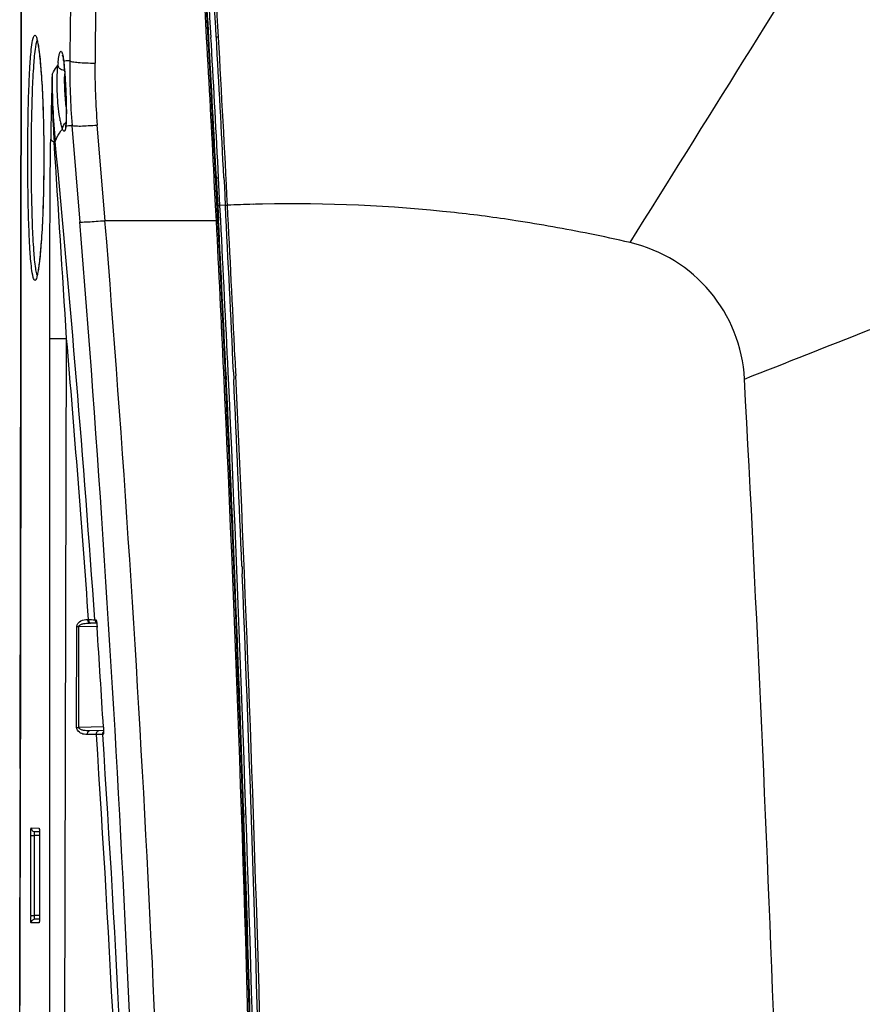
# Model space of a CAD drawing. Header units: millimetres. Extents: x 0 to 1660, y 0 to 1166.
# Tile 20 of 94: x 578 to 691, y 539 to 672. Entities that reach past the tile are written whole.
import ezdxf

# ---------------------------------------------------------------- set-up
doc = ezdxf.new("R2010")
doc.units = ezdxf.units.MM
doc.header["$LTSCALE"] = 65.395
doc.layers.get('0').update_dxf_attribs({"linetype": 'CONTINUOUS'})

msp = doc.modelspace()

# ---------------------------------------------------------------- linework, layer by layer
at = {"color": 9, "linetype": 'Continuous'}
for p, q in [((577.76, 632.05), (577.9, 755.26)), ((603.42, 668.3), (603.37, 669.22)), ((583.52, 666.02), (583.53, 665.9)), ((585.72, 644.34), (584.66, 657.33)), ((589.09, 644.52), (588.04, 657.41)), ((603.82, 649.94), (603.8, 650.26)), ((603.99, 646.58), (603.82, 649.94)), ((604.1, 650.28), (604.08, 650.28)), ((604.29, 646.56), (604.1, 650.28)), ((604.58, 646.56), (604.4, 650.28)), ((604.1, 644.51), (603.99, 646.58)), ((604.39, 644.53), (604.29, 646.56)), ((605.3, 646.59), (604.58, 646.56)), ((604.69, 644.55), (604.58, 646.56)), ((604.1, 644.51), (589.09, 644.52)), ((577.67, 570.67), (577.76, 632.05)), ((577.76, 632.05), (577.76, 632.05)), ((581.68, 513.5), (581.65, 628.65)), ((583.25, 379.32), (583.91, 628.65)), ((606.6, 626.16), (606.69, 624.17)), ((606.69, 624.17), (606.72, 623.6)), ((586.75, 590.76), (586.87, 590.76)), ((586.87, 590.76), (587.03, 590.75)), ((587.73, 590.71), (587.85, 590.71)), ((585.26, 576.21), (585.27, 589.79)), ((585.27, 589.79), (585.55, 589.79)), ((585.54, 576.21), (585.55, 589.79)), ((588.03, 589.75), (585.55, 589.79)), ((588.03, 589.7), (588.02, 589.7)), ((585.26, 576.21), (585.54, 576.21)), ((588.87, 576.27), (585.54, 576.21)), ((588.87, 576.25), (588.87, 576.25)), ((587.94, 575.26), (586.73, 575.24)), ((588.08, 575.26), (587.94, 575.26)), ((588.82, 575.25), (588.78, 575.25)), ((577.65, 559.52), (577.66, 567.75)), ((579.08, 550.85), (579.08, 561.65)), ((579.08, 561.65), (579.57, 561.65)), ((579.14, 562.65), (580.2, 562.63)), ((579.57, 550.85), (579.57, 561.65)), ((580.27, 561.64), (579.57, 561.65)), ((580.27, 561.63), (580.27, 550.87)), ((580.27, 561.63), (580.27, 561.63)), ((577.62, 547.13), (577.65, 559.52)), ((579.08, 550.85), (579.57, 550.85)), ((580.27, 550.86), (579.57, 550.85)), ((580.27, 550.87), (580.27, 550.87)), ((580.2, 549.87), (579.14, 549.85))]:
    msp.add_line(p, q, dxfattribs=at)
at = {"color": 7, "linetype": 'Continuous'}
for p, q in [((577.86, 728.37), (577.76, 632.05)), ((580.04, 668.4), (580.07, 668.24)), ((580.07, 668.24), (580.1, 668.06)), ((580.1, 668.06), (580.13, 667.87)), ((580.13, 667.87), (580.16, 667.66)), ((580.16, 667.66), (580.19, 667.44)), ((580.19, 667.44), (580.22, 667.2)), ((580.22, 667.2), (580.25, 666.94)), ((580.25, 666.94), (580.28, 666.67)), ((580.28, 666.67), (580.31, 666.38)), ((580.31, 666.38), (580.34, 666.08)), ((583.36, 666.81), (583.36, 666.8)), ((583.37, 666.8), (583.36, 666.81)), ((583.36, 666.8), (583.37, 666.78)), ((583.39, 666.75), (583.37, 666.8)), ((583.37, 666.78), (583.38, 666.74)), ((583.38, 666.74), (583.39, 666.69)), ((583.39, 666.69), (583.41, 666.62)), ((583.41, 666.62), (583.43, 666.54)), ((583.43, 666.54), (583.44, 666.45)), ((583.44, 666.45), (583.46, 666.35)), ((583.46, 666.35), (583.48, 666.23)), ((580.34, 666.08), (580.37, 665.76)), ((580.37, 665.76), (580.4, 665.43)), ((580.4, 665.43), (580.43, 665.07)), ((580.43, 665.07), (580.46, 664.7)), ((583.48, 666.23), (583.5, 666.11)), ((583.5, 666.11), (583.52, 665.98)), ((583.52, 665.98), (583.53, 665.9)), ((583.53, 665.9), (583.56, 665.58)), ((583.56, 665.58), (583.59, 665.24)), ((583.59, 665.24), (583.63, 664.88)), ((580.46, 664.7), (580.49, 664.32)), ((580.49, 664.32), (580.52, 663.91)), ((580.52, 663.91), (580.55, 663.5)), ((583.63, 664.88), (583.66, 664.49)), ((583.66, 664.49), (583.69, 664.07)), ((583.69, 664.07), (583.71, 663.63)), ((580.55, 663.5), (580.57, 663.06)), ((580.57, 663.06), (580.6, 662.61)), ((580.6, 662.61), (580.62, 662.15)), ((583.71, 663.63), (583.74, 663.18)), ((583.74, 663.18), (583.77, 662.71)), ((583.77, 662.71), (583.79, 662.23)), ((580.62, 662.15), (580.65, 661.67)), ((580.65, 661.67), (580.67, 661.18)), ((580.67, 661.18), (580.69, 660.67)), ((583.79, 662.23), (583.8, 661.96)), ((583.8, 661.96), (583.81, 661.7)), ((583.81, 661.7), (583.83, 661.19)), ((583.83, 661.19), (583.84, 660.7)), ((580.69, 660.67), (580.71, 660.16)), ((580.71, 660.16), (580.73, 659.63)), ((583.84, 660.7), (583.85, 660.23)), ((583.85, 660.23), (583.86, 659.79)), ((583.86, 659.79), (583.87, 659.37)), ((580.73, 659.63), (580.75, 659.09)), ((580.75, 659.09), (580.77, 658.54)), ((580.77, 658.54), (580.78, 657.98)), ((583.87, 658.98), (583.86, 658.63)), ((583.86, 658.63), (583.86, 658.3)), ((583.87, 659.37), (583.87, 658.98)), ((580.78, 657.98), (580.79, 657.41)), ((580.79, 657.41), (580.81, 656.83)), ((583.77, 657.21), (583.76, 657.17)), ((583.76, 657.17), (583.76, 657.15)), ((583.76, 657.15), (583.76, 657.14)), ((583.78, 657.27), (583.77, 657.21)), ((583.79, 657.35), (583.78, 657.27)), ((583.8, 657.42), (583.79, 657.35)), ((583.82, 657.56), (583.8, 657.42)), ((583.8, 657.42), (583.8, 657.42)), ((583.83, 657.77), (583.82, 657.56)), ((583.85, 658.02), (583.83, 657.77)), ((583.86, 658.3), (583.85, 658.02)), ((580.81, 656.83), (580.82, 656.25)), ((580.82, 656.25), (580.83, 655.67)), ((580.83, 655.67), (580.83, 655.07)), ((580.83, 655.07), (580.84, 654.48)), ((580.84, 654.48), (580.84, 653.88)), ((580.84, 653.88), (580.84, 653.28)), ((580.84, 653.28), (580.84, 652.68)), ((580.84, 652.68), (580.84, 652.08)), ((580.84, 652.08), (580.84, 651.48)), ((580.83, 650.89), (580.82, 650.29)), ((580.84, 651.48), (580.83, 650.89)), ((580.81, 649.13), (580.79, 648.55)), ((580.82, 649.71), (580.81, 649.13)), ((580.82, 650.29), (580.82, 649.71)), ((604.08, 650.28), (604.11, 649.66)), ((604.11, 649.66), (604.27, 646.53)), ((605.11, 650.32), (605.17, 649.11)), ((605.17, 649.11), (605.3, 646.58)), ((580.78, 647.99), (580.77, 647.43)), ((580.79, 648.55), (580.78, 647.99)), ((580.75, 646.88), (580.73, 646.34)), ((580.77, 647.43), (580.75, 646.88)), ((604.27, 646.53), (604.37, 644.53)), ((580.69, 645.3), (580.67, 644.79)), ((580.71, 645.81), (580.69, 645.3)), ((580.73, 646.34), (580.71, 645.81)), ((580.62, 643.83), (580.6, 643.36)), ((580.65, 644.3), (580.62, 643.83)), ((580.67, 644.79), (580.65, 644.3)), ((580.54, 642.48), (580.52, 642.07)), ((580.57, 642.92), (580.54, 642.48)), ((580.6, 643.36), (580.57, 642.92)), ((580.46, 641.28), (580.43, 640.91)), ((580.49, 641.67), (580.46, 641.28)), ((580.52, 642.07), (580.49, 641.67)), ((580.34, 639.91), (580.31, 639.61)), ((580.37, 640.23), (580.34, 639.91)), ((580.4, 640.56), (580.37, 640.23)), ((580.43, 640.91), (580.4, 640.56)), ((580.19, 638.56), (580.16, 638.34)), ((580.22, 638.8), (580.19, 638.56)), ((580.25, 639.05), (580.22, 638.8)), ((580.28, 639.32), (580.25, 639.05)), ((580.31, 639.61), (580.28, 639.32)), ((580.07, 637.76), (580.04, 637.6)), ((580.1, 637.94), (580.07, 637.76)), ((580.13, 638.13), (580.1, 637.94)), ((580.16, 638.34), (580.13, 638.13)), ((577.76, 632.05), (577.74, 615.7)), ((605.36, 624.1), (605.41, 623.08)), ((606.4, 624.15), (606.44, 623.13)), ((577.74, 615.7), (577.7, 590.38)), ((606.51, 597.91), (606.55, 596.94)), ((607.55, 597.89), (607.59, 596.92)), ((606.55, 596.94), (606.55, 596.87)), ((577.7, 590.38), (577.69, 585.27)), ((588.04, 590.24), (587.02, 590.26)), ((587.92, 590.51), (587.92, 590.5)), ((587.92, 590.5), (587.92, 590.51)), ((587.92, 590.5), (587.93, 590.48)), ((587.92, 590.5), (587.92, 590.5)), ((587.93, 590.48), (587.93, 590.46)), ((587.93, 590.46), (587.94, 590.43)), ((587.94, 590.43), (587.95, 590.39)), ((587.95, 590.39), (587.96, 590.34)), ((587.96, 590.34), (587.96, 590.29)), ((587.96, 590.29), (587.97, 590.22)), ((587.97, 590.22), (587.98, 590.16)), ((587.98, 590.16), (587.99, 590.08)), ((587.99, 590.08), (588, 590.01)), ((588, 590.01), (588.01, 589.92)), ((588.01, 589.92), (588.01, 589.84)), ((588.01, 589.84), (588.02, 589.75)), ((588.02, 589.75), (588.02, 589.7)), ((577.69, 585.27), (577.69, 583.59)), ((577.69, 583.59), (577.69, 581.92)), ((577.69, 581.92), (577.68, 575.41)), ((588.87, 576.25), (588.87, 576.24)), ((588.87, 576.24), (588.87, 576.15)), ((588.87, 576.15), (588.88, 576.07)), ((588.88, 576.07), (588.88, 575.98)), ((577.68, 575.41), (577.67, 573.82)), ((588.88, 575.77), (587.01, 575.74)), ((588.88, 575.55), (588.87, 575.51)), ((588.87, 575.51), (588.87, 575.5)), ((588.88, 575.98), (588.88, 575.91)), ((588.88, 575.91), (588.88, 575.83)), ((588.88, 575.83), (588.88, 575.77)), ((588.88, 575.77), (588.88, 575.7)), ((588.88, 575.7), (588.88, 575.64)), ((588.88, 575.64), (588.88, 575.59)), ((588.88, 575.59), (588.88, 575.55)), ((577.67, 573.82), (577.67, 570.67)), ((577.67, 570.67), (577.66, 566.06)), ((577.66, 566.06), (577.66, 563.07)), ((607.75, 565.08), (607.78, 564.06)), ((577.66, 563.07), (577.65, 561.59)), ((577.65, 561.59), (577.65, 560.14)), ((580.28, 562.14), (579.63, 562.15)), ((580.24, 562.47), (580.23, 562.47)), ((580.23, 562.47), (580.24, 562.47)), ((580.24, 562.45), (580.24, 562.47)), ((580.24, 562.47), (580.24, 562.45)), ((580.24, 562.45), (580.24, 562.43)), ((580.24, 562.43), (580.24, 562.4)), ((580.24, 562.4), (580.25, 562.36)), ((580.25, 562.36), (580.25, 562.32)), ((580.25, 562.32), (580.26, 562.27)), ((580.26, 562.27), (580.26, 562.22)), ((580.26, 562.22), (580.26, 562.16)), ((580.26, 562.16), (580.26, 562.09)), ((580.26, 562.09), (580.27, 562.02)), ((580.27, 562.02), (580.27, 561.95)), ((580.27, 561.95), (580.27, 561.87)), ((580.27, 561.87), (580.27, 561.79)), ((580.27, 561.79), (580.27, 561.7)), ((580.27, 561.7), (580.27, 550.87)), ((577.65, 560.14), (577.65, 558.7)), ((577.65, 558.7), (577.63, 553.17)), ((577.63, 553.17), (577.63, 551.84)), ((577.63, 551.84), (577.62, 550.55)), ((580.27, 550.87), (580.27, 550.77)), ((577.62, 550.55), (577.62, 549.28)), ((580.26, 550.36), (579.63, 550.35)), ((580.25, 550.12), (580.24, 550.09)), ((580.24, 550.09), (580.24, 550.06)), ((580.24, 550.06), (580.24, 550.04)), ((580.24, 550.04), (580.24, 550.04)), ((580.26, 550.26), (580.25, 550.21)), ((580.25, 550.21), (580.25, 550.16)), ((580.25, 550.16), (580.25, 550.12)), ((580.27, 550.46), (580.26, 550.39)), ((580.26, 550.39), (580.26, 550.32)), ((580.26, 550.32), (580.26, 550.26)), ((580.27, 550.77), (580.27, 550.69)), ((580.27, 550.69), (580.27, 550.61)), ((580.27, 550.61), (580.27, 550.53)), ((580.27, 550.53), (580.27, 550.46)), ((577.62, 549.28), (577.62, 548.03)), ((577.62, 548.03), (577.62, 545.59)), ((577.62, 545.59), (577.62, 544.4)), ((577.62, 544.4), (577.62, 543.23)), ((577.62, 543.23), (577.61, 542.07)), ((577.61, 542.07), (577.61, 540.94)), ((577.61, 540.94), (577.61, 539.82)), ((577.61, 539.82), (577.6, 538.73))]:
    msp.add_line(p, q, dxfattribs=at)
for centre, radius, start, end in [((-4214.93, 400), 4825.43, 0.07206, 4.31509), ((-4218.03, 400.63), 4829.59, 3.18853, 3.43706), ((-4219.1, 400.53), 4829.64, 3.18904, 3.37188), ((-4213.54, 400.82), 4824.07, 2.96411, 3.18918), ((-4217.19, 399.88), 4828.8, 2.97286, 3.1979), ((-4215.73, 399.96), 4827.34, 2.66192, 2.92846), ((-4215.06, 399.99), 4825.63, 2.66186, 2.90467), ((-4215.09, 399.99), 4825.66, 2.35058, 2.64966), ((-4214.44, 400.02), 4826.04, 2.34977, 2.6497), ((-4214.8, 400), 4825.38, 1.96046, 2.33825), ((-4214.55, 400.02), 4826.15, 1.28729, 2.33823), ((-2361.05, 397.53), 2955.33, 3.46707, 3.72843), ((-4214.84, 400), 4825.41, 1.64923, 1.94829), ((579.64, 562.64), 0.492, 258.9215, 268.9432), ((596.61, 550.85), 17.53, 180.0048, 180.3714), ((579.64, 549.86), 0.492, 91.0568, 101.0785)]:
    msp.add_arc(centre, radius, start, end, dxfattribs=at)
at = {"color": 9, "linetype": 'Continuous'}
for centre, radius, start, end in [((3872.63, 634.14), 3288.44, 178.96726, 179.444), ((3828.05, 634.15), 3240.46, 178.96148, 179.4411), ((-4257.96, 398.85), 4869.86, 3.18302, 3.45968), ((-4223.83, 400.84), 4834.66, 3.18218, 3.43738), ((-14915.51, 10381.78), 18370.18, 327.979752, 328.160518), ((-4210.07, 400.12), 4820.37, 3.19984, 3.38302), ((-4221.94, 400.38), 4832.5, 3.18887, 3.3716), ((-4210.42, 400.1), 4820.72, 2.9746, 3.19982), ((-4215.6, 400.72), 4826.15, 2.96404, 3.18902), ((-4314.22, 394.91), 4926.25, 2.92844, 3.19236), ((-4304.51, 395.71), 4915.5, 2.9687, 3.179), ((603.99, 663.67), 21.33, 174.2921, 175.2496), ((570.49, 664.44), 13.13, 6.9053, 8.026), ((543.51, 661.65), 40.25, 4.5601, 5.1531), ((583.97, 664.7), 1.41, 78.0573, 81.9342), ((583.94, 664.6), 1.51, 74.3544, 78.0553), ((680.59, 665.14), 96.25, 179.457, 184.6548), ((678.91, 664.87), 91.18, 179.4418, 184.6906), ((1602.38, 638.09), 1020.76, 178.53369, 179.02352), ((708.71, 663.4), 126.75, 179.6334, 183.728), ((677.37, 664.15), 95.42, 179.9653, 185.3773), ((583.81, 666.35), 1.56, 260.4466, 263.631), ((605.95, 662.91), 22.33, 179.7699, 180.6183), ((606.28, 662.92), 22.66, 180.6131, 182.3127), ((605.29, 662.86), 21.67, 182.2801, 185.7293), ((601.38, 662.46), 17.74, 185.6958, 188.9922), ((594.67, 660.21), 11.82, 190.7931, 192.5478), ((576.92, 657.99), 6.93, 353.6087, 355.2352), ((584.35, 656.14), 1.23, 74.9909, 82.0124), ((-7969.52, 98.27), 8569.86, 3.548218, 3.72581), ((-2156.49, 395.65), 2751.14, 4.06582, 5.41377), ((613.95, 454.55), 192.24, 91.4581, 92.4896), ((-4216.38, 399.92), 4828.28, 2.68581, 2.92848), ((614.12, 448.34), 198.44, 91.1019, 91.4621), ((-2418.71, 402.59), 3014.13, 1.12013, 4.60051), ((-2417.4, 402.53), 3016.21, 1.12053, 4.6018), ((-4214.76, 400), 4825.06, 2.66255, 2.9047), ((-4216.64, 399.91), 4827.23, 2.662, 2.90472), ((-4217, 399.88), 4827.89, 2.66215, 2.90484), ((613.35, 440.51), 206.36, 78.5247, 81.3274), ((616.27, 454.7), 191.88, 76.8769, 78.5379), ((655.3, 622.09), 20, 3.1026, 76.8693), ((-2158.88, 394.93), 2752.73, 4.07941, 4.87042), ((-4214.96, 399.99), 4825.26, 1.33874, 2.66254), ((-4212.3, 400.11), 4822.89, 2.33815, 2.66197), ((-4214.46, 400.01), 4825.35, 1.33866, 2.66201), ((-4215.14, 399.99), 4827.04, 0.40976, 2.65516), ((-4317.41, 352.55), 5000, 0.9447, 3.10254), ((-4215.32, 399.99), 4825.91, 1.33866, 2.33816), ((579.09, 589.12), 8.96, 3.7177, 4.44), ((-2173.05, 394.21), 2766.91, 0.21314, 3.75172), ((587.79, 506.92), 68.34, 89.6389, 89.7543), ((588.06, 543.83), 31.43, 89.0937, 89.7159), ((588.35, 562.28), 12.97, 88.7115, 89.0736), ((-2154.1, 395.78), 2748.75, 0.18178, 3.74357), ((566.96, 561.63), 13.32, 359.9968, 0.4797)]:
    msp.add_arc(centre, radius, start, end, dxfattribs=at)
for points, knots in [([(579.19, 667.9), (579.24, 668.31), (579.33, 668.85), (579.47, 669.37), (579.59, 669.53), (579.64, 669.53)], [0, 0, 0, 0, 0.718041, 0.908913, 1, 1, 1, 1]), ([(579.64, 669.53), (579.69, 669.53), (579.81, 669.37), (579.91, 669.06), (580.03, 668.54), (580.1, 668.13), (580.13, 667.9)], [0, 0, 0, 0, 0.092778, 0.284886, 0.587688, 1, 1, 1, 1]), ([(604.38, 669.25), (604.32, 669.24), (604.21, 669.24), (604.13, 669.25), (604.09, 669.25), (604.09, 669.26)], [0, 0, 0, 0, 0.702031, 0.917764, 1, 1, 1, 1]), ([(579.2, 638.09), (579.09, 638.94), (578.94, 640.97), (578.73, 645.94), (578.65, 652.99), (578.73, 660.04), (578.94, 665.01), (579.09, 667.05), (579.19, 667.9)], [0, 0, 0, 0, 0.086136, 0.204561, 0.499782, 0.795122, 0.913686, 1, 1, 1, 1]), ([(579.75, 638.07), (579.63, 638.86), (579.46, 640.82), (579.22, 645.79), (579.14, 652.99), (579.22, 660.19), (579.46, 665.17), (579.63, 667.13), (579.75, 667.92)], [0, 0, 0, 0, 0.080123, 0.197378, 0.499778, 0.8023, 0.919697, 1, 1, 1, 1]), ([(579.75, 667.92), (579.77, 668.02), (579.82, 668.32), (579.88, 668.61), (579.95, 668.81)], [0, 0, 0, 0, 0.315805, 1, 1, 1, 1]), ([(580.13, 667.9), (580.26, 667.05), (580.46, 665.02), (580.77, 660.06), (580.9, 653.01), (580.77, 645.96), (580.46, 641), (580.26, 638.97), (580.13, 638.12)], [0, 0, 0, 0, 0.086394, 0.204849, 0.499784, 0.794837, 0.91343, 1, 1, 1, 1]), ([(582.76, 665.79), (582.78, 665.92), (582.83, 666.34), (582.89, 666.76), (582.97, 667.04)], [0, 0, 0, 0, 0.312461, 1, 1, 1, 1]), ([(582.97, 667.04), (582.99, 667.12), (583.02, 667.22), (583.12, 667.38), (583.26, 667.3), (583.28, 667.21), (583.3, 667.15)], [0, 0, 0, 0, 0.364927, 0.560666, 0.708269, 1, 1, 1, 1]), ([(583.3, 667.15), (583.32, 667.1), (583.41, 666.81), (583.46, 666.52), (583.49, 666.27)], [0, 0, 0, 0, 0.183506, 1, 1, 1, 1]), ([(581.96, 664.21), (582.02, 664.33), (582.24, 664.76), (582.5, 665.17), (582.73, 665.43)], [0, 0, 0, 0, 0.281755, 1, 1, 1, 1]), ([(582.66, 661.97), (582.65, 662.28), (582.63, 663.43), (582.66, 664.59), (582.73, 665.43)], [0, 0, 0, 0, 0.269567, 1, 1, 1, 1]), ([(582.81, 665.23), (582.84, 665.17), (583.04, 664.96), (583.33, 664.85), (583.55, 664.81)], [0, 0, 0, 0, 0.218876, 1, 1, 1, 1]), ([(583.52, 666.02), (583.53, 665.96), (583.56, 665.71), (583.58, 665.46), (583.6, 665.27)], [0, 0, 0, 0, 0.232888, 1, 1, 1, 1]), ([(584.35, 666.05), (584.45, 665.98), (584.85, 665.93), (585.56, 665.83), (586.57, 665.78), (587.33, 665.76), (587.74, 665.76)], [0, 0, 0, 0, 0.109593, 0.332361, 0.642046, 1, 1, 1, 1]), ([(583.62, 663), (583.62, 663.12), (583.63, 663.56), (583.65, 664), (583.67, 664.32)], [0, 0, 0, 0, 0.262103, 1, 1, 1, 1]), ([(583.64, 664.85), (583.65, 664.63), (583.72, 663.67), (583.77, 662.7), (583.8, 661.96)], [0, 0, 0, 0, 0.232468, 1, 1, 1, 1]), ([(583.06, 658), (583.01, 658.28), (582.8, 659.59), (582.7, 660.92), (582.66, 661.97)], [0, 0, 0, 0, 0.211746, 1, 1, 1, 1]), ([(583.8, 661.96), (583.82, 661.64), (583.86, 660.45), (583.89, 659.26), (583.87, 658.4)], [0, 0, 0, 0, 0.271112, 1, 1, 1, 1]), ([(583.87, 658.4), (583.87, 658.3), (583.86, 657.98), (583.84, 657.65), (583.82, 657.42)], [0, 0, 0, 0, 0.279396, 1, 1, 1, 1]), ([(583.36, 656.87), (583.34, 656.92), (583.25, 657.17), (583.18, 657.43), (583.13, 657.64)], [0, 0, 0, 0, 0.199596, 1, 1, 1, 1]), ([(583.81, 657.22), (583.79, 657.08), (583.76, 656.88), (583.69, 656.67), (583.64, 656.58), (583.56, 656.56), (583.44, 656.66), (583.39, 656.78), (583.36, 656.87)], [0, 0, 0, 0, 0.396088, 0.523676, 0.607341, 0.664024, 0.73469, 1, 1, 1, 1]), ([(584.66, 657.33), (584.77, 657.28), (585.16, 657.29), (585.87, 657.27), (586.88, 657.33), (587.63, 657.38), (588.04, 657.41)], [0, 0, 0, 0, 0.107052, 0.329394, 0.640018, 1, 1, 1, 1]), ([(582.38, 655.21), (582.45, 655.39), (582.71, 655.97), (583.04, 656.54), (583.36, 656.87)], [0, 0, 0, 0, 0.295546, 1, 1, 1, 1]), ([(581.65, 628.65), (581.65, 633.13), (581.66, 642.08), (581.7, 651.02), (581.77, 655.49)], [0, 0, 0, 0, 0.501117, 1, 1, 1, 1]), ([(581.77, 655.49), (581.79, 655.45), (581.9, 655.3), (582.08, 655.22), (582.22, 655.16)], [0, 0, 0, 0, 0.179941, 1, 1, 1, 1]), ([(582.22, 655.16), (582.24, 655.16), (582.29, 655.18), (582.35, 655.19), (582.38, 655.21)], [0, 0, 0, 0, 0.349947, 1, 1, 1, 1]), ([(604.09, 650.28), (604.1, 650.27), (604.14, 650.28), (604.22, 650.27), (604.32, 650.28), (604.39, 650.28)], [0, 0, 0, 0, 0.082301, 0.299434, 1, 1, 1, 1]), ([(675.27, 623.17), (680.87, 625.38), (703.21, 634.2), (725.54, 643.03), (742.29, 649.63)], [0, 0, 0, 0, 0.250667, 1, 1, 1, 1]), ([(604.29, 646.56), (604.29, 646.55), (604.33, 646.56), (604.42, 646.55), (604.51, 646.56), (604.58, 646.56)], [0, 0, 0, 0, 0.08224, 0.299297, 1, 1, 1, 1]), ([(605.6, 646.59), (605.53, 646.59), (605.42, 646.57), (605.35, 646.59), (605.3, 646.58), (605.3, 646.58)], [0, 0, 0, 0, 0.708292, 0.92386, 1, 1, 1, 1]), ([(644.47, 644.52), (641.72, 644.94), (630.39, 646.43), (618.94, 646.91), (610.3, 646.75)], [0, 0, 0, 0, 0.243744, 1, 1, 1, 1]), ([(585.72, 644.34), (585.83, 644.32), (586.21, 644.35), (586.92, 644.37), (587.93, 644.44), (588.69, 644.49), (589.09, 644.52)], [0, 0, 0, 0, 0.105586, 0.327993, 0.639265, 1, 1, 1, 1]), ([(604.1, 644.51), (604.12, 644.51), (604.15, 644.51), (604.28, 644.52), (604.25, 644.52)], [0, 0, 0, 0, 0.470131, 1, 1, 1, 1]), ([(579.64, 636.47), (579.59, 636.47), (579.47, 636.63), (579.33, 637.15), (579.25, 637.68), (579.2, 638.09)], [0, 0, 0, 0, 0.09119, 0.282097, 1, 1, 1, 1]), ([(580.13, 638.12), (580.1, 637.88), (580.03, 637.47), (579.91, 636.94), (579.81, 636.64), (579.69, 636.47), (579.64, 636.47)], [0, 0, 0, 0, 0.412402, 0.71525, 0.90732, 1, 1, 1, 1]), ([(579.95, 637.2), (579.93, 637.25), (579.84, 637.53), (579.79, 637.83), (579.75, 638.07)], [0, 0, 0, 0, 0.184612, 1, 1, 1, 1]), ([(581.65, 628.65), (581.73, 628.65), (582.48, 628.65), (583.23, 628.65), (583.91, 628.65)], [0, 0, 0, 0, 0.101065, 1, 1, 1, 1]), ([(585.27, 589.79), (585.27, 590.11), (585.81, 590.68), (586.44, 590.77), (586.75, 590.76)], [0, 0, 0, 0, 0.516521, 1, 1, 1, 1]), ([(586.75, 590.76), (586.74, 590.7), (586.76, 590.51), (586.89, 590.26), (587.02, 590.26)], [0, 0, 0, 0, 0.321241, 1, 1, 1, 1]), ([(586.87, 590.76), (586.87, 590.7), (586.89, 590.53), (586.98, 590.31), (587.1, 590.27)], [0, 0, 0, 0, 0.305939, 1, 1, 1, 1]), ([(587.03, 590.75), (587.11, 590.75), (587.33, 590.74), (587.55, 590.73), (587.7, 590.71)], [0, 0, 0, 0, 0.352859, 1, 1, 1, 1]), ([(587.7, 590.71), (587.7, 590.71), (587.71, 590.71), (587.72, 590.71), (587.73, 590.71)], [0, 0, 0, 0, 0.570208, 1, 1, 1, 1]), ([(587.85, 590.71), (587.88, 590.71), (587.91, 590.59), (587.95, 590.43), (587.99, 590.14), (588.01, 589.93), (588.02, 589.82)], [0, 0, 0, 0, 0.086959, 0.299729, 0.61703, 1, 1, 1, 1]), ([(585.55, 589.79), (585.55, 589.92), (585.84, 590.11), (586.33, 590.23), (586.75, 590.27), (587.02, 590.26)], [0, 0, 0, 0, 0.247701, 0.499286, 1, 1, 1, 1]), ([(587.1, 590.27), (587.11, 590.27), (587.13, 590.26), (587.14, 590.26), (587.15, 590.26)], [0, 0, 0, 0, 0.505218, 1, 1, 1, 1]), ([(586.29, 575.28), (586.06, 575.32), (585.59, 575.49), (585.26, 575.96), (585.26, 576.21)], [0, 0, 0, 0, 0.479956, 1, 1, 1, 1]), ([(587.01, 575.74), (586.74, 575.73), (586.32, 575.77), (585.83, 575.89), (585.54, 576.08), (585.54, 576.21)], [0, 0, 0, 0, 0.499391, 0.750093, 1, 1, 1, 1]), ([(588.87, 576.25), (588.88, 576.03), (588.9, 575.73), (588.87, 575.4), (588.86, 575.28), (588.83, 575.26)], [0, 0, 0, 0, 0.666393, 0.889547, 1, 1, 1, 1]), ([(586.73, 575.24), (586.73, 575.3), (586.74, 575.49), (586.87, 575.74), (587.01, 575.74)], [0, 0, 0, 0, 0.321046, 1, 1, 1, 1]), ([(587.94, 575.26), (587.94, 575.32), (587.95, 575.51), (588.08, 575.76), (588.21, 575.76)], [0, 0, 0, 0, 0.321036, 1, 1, 1, 1]), ([(588.78, 575.25), (588.77, 575.25), (588.73, 575.25), (588.68, 575.25), (588.64, 575.25)], [0, 0, 0, 0, 0.14731, 1, 1, 1, 1]), ([(588.83, 575.26), (588.83, 575.25), (588.83, 575.25), (588.82, 575.25), (588.82, 575.25)], [0, 0, 0, 0, 0.547091, 1, 1, 1, 1]), ([(579.57, 561.65), (579.57, 561.77), (579.57, 561.94), (579.59, 562.08), (579.61, 562.15), (579.63, 562.15)], [0, 0, 0, 0, 0.697626, 0.91226, 1, 1, 1, 1]), ([(580.2, 562.63), (580.23, 562.63), (580.23, 562.5), (580.26, 562.36), (580.27, 562.06), (580.27, 561.86), (580.27, 561.74)], [0, 0, 0, 0, 0.079091, 0.290975, 0.611498, 1, 1, 1, 1]), ([(579.63, 550.35), (579.61, 550.35), (579.59, 550.42), (579.57, 550.57), (579.57, 550.73), (579.57, 550.85)], [0, 0, 0, 0, 0.088271, 0.303085, 1, 1, 1, 1]), ([(580.27, 550.87), (580.27, 550.65), (580.27, 550.35), (580.24, 550.03), (580.23, 549.91), (580.21, 549.88)], [0, 0, 0, 0, 0.665903, 0.889884, 1, 1, 1, 1]), ([(580.21, 549.88), (580.21, 549.88), (580.21, 549.87), (580.2, 549.87), (580.2, 549.87)], [0, 0, 0, 0, 0.593314, 1, 1, 1, 1]), ([(577.59, 537.75), (577.59, 538.53), (577.6, 541.66), (577.61, 544.79), (577.62, 547.13)], [0, 0, 0, 0, 0.251844, 1, 1, 1, 1])]:
    msp.add_open_spline(points, degree=3, knots=knots, dxfattribs=at)
for points in [[(582.73, 665.43), (582.74, 665.36), (582.77, 665.29), (582.81, 665.23)], [(583.52, 666.02), (583.72, 666.1), (583.95, 666.12), (584.16, 666.09)], [(583.36, 656.87), (583.34, 657.2), (583.55, 657.56), (583.83, 657.74)], [(583.81, 657.22), (583.8, 657.29), (583.8, 657.35), (583.8, 657.42)], [(583.81, 657.22), (584.02, 657.34), (584.28, 657.39), (584.52, 657.36)], [(587.73, 590.71), (587.74, 590.56), (587.83, 590.4), (587.96, 590.32)], [(587.85, 590.71), (587.86, 590.62), (587.88, 590.54), (587.93, 590.47)], [(586.73, 575.24), (586.58, 575.24), (586.43, 575.25), (586.29, 575.28)], [(588.78, 575.25), (588.77, 575.36), (588.81, 575.48), (588.88, 575.57)], [(580.2, 562.63), (580.2, 562.57), (580.21, 562.5), (580.24, 562.44)], [(580.2, 549.87), (580.2, 549.94), (580.21, 550), (580.24, 550.06)]]:
    msp.add_open_spline(points, degree=3, dxfattribs=at)
at = {"color": 7, "linetype": 'Continuous'}
for points, knots in [([(579.08, 561.65), (579.08, 561.71), (579.08, 561.94), (579.09, 562.17), (579.1, 562.34)], [0, 0, 0, 0, 0.27419, 1, 1, 1, 1]), ([(579.1, 562.34), (579.1, 562.38), (579.11, 562.48), (579.1, 562.59), (579.13, 562.64)], [0, 0, 0, 0, 0.3772, 1, 1, 1, 1]), ([(579.13, 562.64), (579.13, 562.64), (579.13, 562.65), (579.14, 562.65), (579.14, 562.65)], [0, 0, 0, 0, 0.613981, 1, 1, 1, 1]), ([(579.14, 562.65), (579.14, 562.54), (579.22, 562.3), (579.43, 562.18), (579.54, 562.16)], [0, 0, 0, 0, 0.500019, 1, 1, 1, 1]), ([(579.14, 549.85), (579.11, 549.85), (579.12, 549.98), (579.09, 550.12), (579.09, 550.42), (579.08, 550.62), (579.08, 550.74)], [0, 0, 0, 0, 0.076498, 0.288019, 0.609588, 1, 1, 1, 1]), ([(579.14, 549.85), (579.14, 549.97), (579.22, 550.2), (579.43, 550.32), (579.54, 550.34)], [0, 0, 0, 0, 0.500019, 1, 1, 1, 1])]:
    msp.add_open_spline(points, degree=3, knots=knots, dxfattribs=at)

doc.saveas('drawing.dxf')
